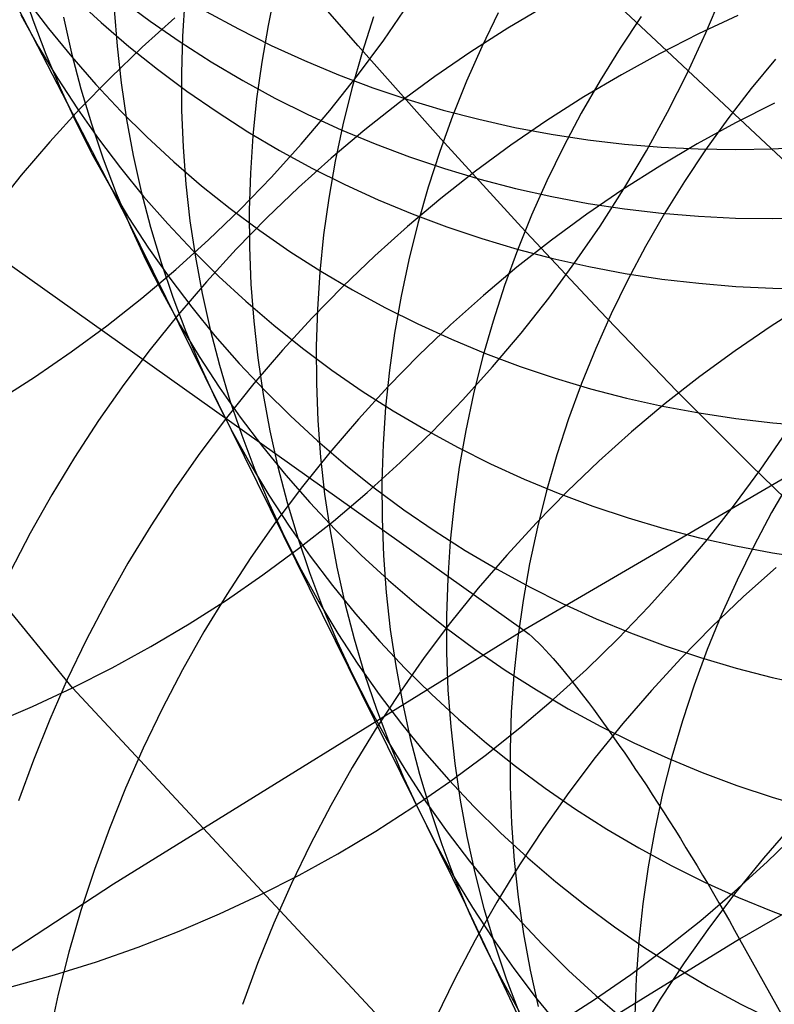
# Model space of a CAD drawing. Header units: millimetres. Extents: x 119 to 175.9, y -203.1 to -153.8.
# Tile 139 of 256: x 131.657 to 132.382, y -158.89 to -157.944. Entities that reach past the tile are written whole.
import ezdxf

# ---------------------------------------------------------------- set-up
doc = ezdxf.new("R2010")
doc.units = ezdxf.units.MM
doc.header["$MEASUREMENT"] = 0
doc.layers.add('Layer 01', color=5, linetype='Continuous', true_color=0x0000ff)
doc.layers.add('Livello 03', color=5, linetype='Continuous', true_color=0x0000ff)

msp = doc.modelspace()

# ---------------------------------------------------------------- linework, layer by layer
at = {"layer": 'Layer 01'}
for p, q in [((131.34568, -157.33469, 11.26691), (131.76021, -158.1352, 15.18981)), ((133.03951, -158.68652, 48.95931), (131.75632, -157.48448, 53.66773)), ((131.70817, -158.58609, 58.91494), (131.13811, -157.89038, 62.10723)), ((131.65855, -157.91108, 14.60222), (131.66987, -157.94445, 14.5938)), ((131.90326, -157.91467, 17.07077), (131.89591, -157.94974, 17.06333)), ((131.66385, -157.92483, 13.25586), (131.68505, -157.95284, 13.24785)), ((131.70976, -157.92314, 12.55758), (131.73557, -157.94698, 12.55009)), ((131.75442, -157.9247, 12.19824), (131.78263, -157.9457, 12.19115)), ((131.81598, -157.92453, 16.47876), (131.81366, -157.96008, 16.4708)), ((132.3166, -157.9568, 58.8943), (132.33306, -157.91785, 58.8889)), ((131.74807, -157.93448, 15.86791), (131.75079, -157.96983, 15.85962)), ((132.00715, -157.96383, 59.89307), (132.03126, -157.9288, 59.88984)), ((132.16231, -157.93117, 51.95215), (132.12619, -157.95259, 51.94747)), ((131.65837, -157.93949, 13.93235), (131.67539, -157.97025, 13.92404)), ((131.66987, -157.94445, 14.5938), (131.68236, -157.97738, 14.58534)), ((131.6995, -157.94197, 15.23928), (131.7072, -157.97644, 15.23082)), ((131.80644, -157.94258, 52.47483), (131.77499, -157.97082, 52.47314)), ((131.8365, -157.93629, 11.83362), (131.86743, -157.95316, 11.82711)), ((131.99727, -157.94143, 17.63636), (131.98621, -157.97571, 17.62936)), ((132.11708, -157.93774, 18.18903), (132.10127, -157.97036, 18.18284)), ((132.25437, -157.94127, 18.72091), (132.23408, -157.9716, 18.71568)), ((132.34734, -157.94041, 51.70595), (132.30946, -157.95805, 51.69987)), ((131.68505, -157.95284, 13.24785), (131.70724, -157.98009, 13.2399)), ((131.73557, -157.94698, 12.55009), (131.76223, -157.96991, 12.5427)), ((131.78263, -157.9457, 12.19115), (131.81159, -157.96571, 12.18417)), ((131.86743, -157.95316, 11.82711), (131.89896, -157.96895, 11.82075)), ((131.89591, -157.94974, 17.06333), (131.8898, -157.98501, 17.05569)), ((132.12619, -157.95259, 51.94747), (132.09074, -157.97521, 51.94329)), ((131.81366, -157.96008, 16.4708), (131.8126, -157.99566, 16.46269)), ((131.98185, -157.99806, 59.89592), (132.00715, -157.96383, 59.89307)), ((132.30946, -157.95805, 51.69987), (132.27212, -157.97697, 51.69426)), ((132.29882, -157.99522, 58.89932), (132.3166, -157.9568, 58.8943)), ((131.67539, -157.97025, 13.92404), (131.6935, -158.00038, 13.91574)), ((131.77499, -157.97082, 52.47314), (131.74446, -158.00008, 52.47194)), ((131.75079, -157.96983, 15.85962), (131.75477, -158.00504, 15.85121)), ((131.76223, -157.96991, 12.5427), (131.78969, -157.99189, 12.53541)), ((131.81159, -157.96571, 12.18417), (131.84124, -157.98469, 12.17731)), ((131.89896, -157.96895, 11.82075), (131.93104, -157.98364, 11.81454)), ((132.10127, -157.97036, 18.18284), (132.0866, -158.00346, 18.17638)), ((132.23408, -157.9716, 18.71568), (132.21487, -158.00257, 18.71015)), ((131.68236, -157.97738, 14.58534), (131.69602, -158.00983, 14.57684)), ((131.7072, -157.97644, 15.23082), (131.71612, -158.01059, 15.22228)), ((131.70724, -157.98009, 13.2399), (131.73039, -158.00653, 13.23199)), ((131.98621, -157.97571, 17.62936), (131.97636, -158.01031, 17.62213)), ((132.09074, -157.97521, 51.94329), (132.05602, -157.99901, 51.93959)), ((132.27212, -157.97697, 51.69426), (132.23537, -157.99714, 51.68912)), ((132.38357, -157.98229, 19.22859), (132.36016, -158.01053, 19.22415)), ((131.78969, -157.99189, 12.53541), (131.81793, -158.0129, 12.52822)), ((131.84124, -157.98469, 12.17731), (131.87157, -158.00264, 12.17058)), ((131.8898, -157.98501, 17.05569), (131.88494, -158.02043, 17.04786)), ((131.93104, -157.98364, 11.81454), (131.96364, -157.99721, 11.80849)), ((131.6935, -158.00038, 13.91574), (131.71268, -158.02986, 13.90746)), ((131.74446, -158.00008, 52.47194), (131.7149, -158.03033, 52.47126)), ((131.8126, -157.99566, 16.46269), (131.81279, -158.03122, 16.45444)), ((131.95542, -158.03145, 59.89837), (131.98185, -157.99806, 59.89592)), ((131.96364, -157.99721, 11.80849), (131.99672, -158.00965, 11.80261)), ((132.05602, -157.99901, 51.93959), (132.02207, -158.02396, 51.9364)), ((132.23537, -157.99714, 51.68912), (132.19926, -158.01854, 51.68447)), ((132.27973, -158.03305, 58.90396), (132.29882, -157.99522, 58.89932)), ((131.69602, -158.00983, 14.57684), (131.71083, -158.04177, 14.56832)), ((131.71612, -158.01059, 15.22228), (131.72624, -158.0444, 15.21369)), ((131.73039, -158.00653, 13.23199), (131.75447, -158.03215, 13.22416)), ((131.75477, -158.00504, 15.85121), (131.75999, -158.04006, 15.8427)), ((131.87157, -158.00264, 12.17058), (131.90254, -158.01952, 12.16399)), ((131.97636, -158.01031, 17.62213), (131.96774, -158.04518, 17.61469)), ((131.99672, -158.00965, 11.80261), (132.03024, -158.02093, 11.7969)), ((132.0866, -158.00346, 18.17638), (132.07311, -158.03701, 18.16966)), ((132.21487, -158.00257, 18.71015), (132.19674, -158.03414, 18.70433)), ((132.36016, -158.01053, 19.22415), (132.33774, -158.0395, 19.21937)), ((131.81793, -158.0129, 12.52822), (131.84692, -158.03292, 12.52115)), ((131.88494, -158.02043, 17.04786), (131.88133, -158.05596, 17.03985)), ((131.90254, -158.01952, 12.16399), (131.9341, -158.03532, 12.15755)), ((132.03024, -158.02093, 11.7969), (132.06416, -158.03105, 11.79138)), ((132.19926, -158.01854, 51.68447), (132.16383, -158.04115, 51.68031)), ((131.7149, -158.03033, 52.47126), (131.68634, -158.06153, 52.47107)), ((131.71268, -158.02986, 13.90746), (131.73289, -158.05864, 13.8992)), ((132.02207, -158.02396, 51.9364), (131.98892, -158.05002, 51.9337)), ((132.3824, -158.02442, 51.43725), (132.34507, -158.04332, 51.43168)), ((131.75447, -158.03215, 13.22416), (131.77946, -158.05692, 13.21639)), ((131.75999, -158.04006, 15.8427), (131.76646, -158.07485, 15.83409)), ((131.81279, -158.03122, 16.45444), (131.81424, -158.06672, 16.44604)), ((131.84692, -158.03292, 12.52115), (131.87661, -158.05191, 12.5142)), ((131.92786, -158.06394, 59.90041), (131.95542, -158.03145, 59.89837)), ((131.9341, -158.03532, 12.15755), (131.96621, -158.05001, 12.15127)), ((132.07311, -158.03701, 18.16966), (132.0608, -158.07096, 18.16269)), ((132.06416, -158.03105, 11.79138), (132.09844, -158.04, 11.78604)), ((132.09844, -158.04, 11.78604), (132.13303, -158.04776, 11.7809)), ((132.19674, -158.03414, 18.70433), (132.17973, -158.06627, 18.69822)), ((132.25936, -158.07025, 58.90822), (132.27973, -158.03305, 58.90396)), ((132.33774, -158.0395, 19.21937), (132.31634, -158.06919, 19.21428)), ((131.71083, -158.04177, 14.56832), (131.72676, -158.07317, 14.5598)), ((131.72624, -158.0444, 15.21369), (131.73756, -158.07781, 15.20504)), ((131.96774, -158.04518, 17.61469), (131.96035, -158.0803, 17.60703)), ((132.16383, -158.04115, 51.68031), (132.12913, -158.06493, 51.67664)), ((132.13303, -158.04776, 11.7809), (132.1679, -158.05432, 11.77595)), ((132.34507, -158.04332, 51.43168), (132.30834, -158.06347, 51.42658)), ((131.73289, -158.05864, 13.8992), (131.75413, -158.08668, 13.89099)), ((131.77946, -158.05692, 13.21639), (131.80533, -158.08079, 13.20871)), ((131.87661, -158.05191, 12.5142), (131.90697, -158.06987, 12.50739)), ((131.88133, -158.05596, 17.03985), (131.87898, -158.09156, 17.03167)), ((131.98892, -158.05002, 51.9337), (131.95662, -158.07717, 51.9315)), ((131.96621, -158.05001, 12.15127), (131.99885, -158.06359, 12.14514)), ((132.1679, -158.05432, 11.77595), (132.20301, -158.05968, 11.77121)), ((131.68634, -158.06153, 52.47107), (131.65881, -158.09365, 52.4714)), ((131.81424, -158.06672, 16.44604), (131.81695, -158.10212, 16.43752)), ((131.89922, -158.09551, 59.90206), (131.92786, -158.06394, 59.90041)), ((131.99885, -158.06359, 12.14514), (132.03197, -158.07603, 12.13919)), ((132.12913, -158.06493, 51.67664), (132.09519, -158.08986, 51.67346)), ((132.17973, -158.06627, 18.69822), (132.16385, -158.09892, 18.69182)), ((132.20301, -158.05968, 11.77121), (132.23831, -158.06383, 11.76669)), ((132.23831, -158.06383, 11.76669), (132.27375, -158.06677, 11.76238)), ((132.30834, -158.06347, 51.42658), (132.27224, -158.08485, 51.42198)), ((132.27375, -158.06677, 11.76238), (132.3093, -158.06848, 11.75829)), ((132.3093, -158.06848, 11.75829), (132.34492, -158.06898, 11.75444)), ((132.34492, -158.06898, 11.75444), (132.38055, -158.06825, 11.75081)), ((132.38055, -158.06825, 11.75081), (132.41617, -158.0663, 11.74742)), ((131.72676, -158.07317, 14.5598), (131.74381, -158.10397, 14.55127)), ((131.73756, -158.07781, 15.20504), (131.75007, -158.11078, 15.19635)), ((131.76646, -158.07485, 15.83409), (131.77415, -158.10936, 15.8254)), ((131.90697, -158.06987, 12.50739), (131.93797, -158.08676, 12.50072)), ((131.95662, -158.07717, 51.9315), (131.92521, -158.10538, 51.92981)), ((132.03197, -158.07603, 12.13919), (132.06553, -158.08732, 12.13341)), ((132.0608, -158.07096, 18.16269), (132.04969, -158.10527, 18.15548)), ((132.23773, -158.10678, 58.91208), (132.25936, -158.07025, 58.90822)), ((132.31634, -158.06919, 19.21428), (132.29598, -158.09955, 19.20887)), ((131.75413, -158.08668, 13.89099), (131.77636, -158.11396, 13.88282)), ((131.80533, -158.08079, 13.20871), (131.83204, -158.10374, 13.20113)), ((131.93797, -158.08676, 12.50072), (131.96957, -158.10257, 12.49419)), ((131.96035, -158.0803, 17.60703), (131.9542, -158.1156, 17.59916)), ((132.06553, -158.08732, 12.13341), (132.09949, -158.09745, 12.12782)), ((132.27224, -158.08485, 51.42198), (132.23682, -158.10743, 51.41786)), ((131.65881, -158.09365, 52.4714), (131.63235, -158.12664, 52.47222)), ((131.86954, -158.12612, 59.9033), (131.89922, -158.09551, 59.90206)), ((131.87898, -158.09156, 17.03167), (131.87788, -158.12718, 17.02333)), ((132.09519, -158.08986, 51.67346), (132.06205, -158.1159, 51.67079)), ((131.74381, -158.10397, 14.55127), (131.76195, -158.13414, 14.54275)), ((131.81695, -158.10212, 16.43752), (131.82092, -158.13737, 16.42888)), ((131.83204, -158.10374, 13.20113), (131.85956, -158.12575, 13.19365)), ((131.92521, -158.10538, 51.92981), (131.89472, -158.13461, 51.92863)), ((131.96957, -158.10257, 12.49419), (132.00172, -158.11727, 12.48783)), ((132.04969, -158.10527, 18.15548), (132.03979, -158.1399, 18.14803)), ((132.09949, -158.09745, 12.12782), (132.13381, -158.10639, 12.12242)), ((132.13381, -158.10639, 12.12242), (132.16845, -158.11415, 12.11721)), ((132.16385, -158.09892, 18.69182), (132.14913, -158.13205, 18.68516)), ((132.29598, -158.09955, 19.20887), (132.2767, -158.13054, 19.20314)), ((131.75007, -158.11078, 15.19635), (131.76374, -158.14328, 15.18763)), ((131.77415, -158.10936, 15.8254), (131.78307, -158.14356, 15.81664)), ((131.77636, -158.11396, 13.88282), (131.79955, -158.14045, 13.87471)), ((131.9542, -158.1156, 17.59916), (131.9493, -158.15106, 17.59111)), ((132.16845, -158.11415, 12.11721), (132.20337, -158.12072, 12.11221)), ((132.23682, -158.10743, 51.41786), (132.20212, -158.13119, 51.41423)), ((132.21487, -158.1426, 58.91554), (132.23773, -158.10678, 58.91208)), ((132.00172, -158.11727, 12.48783), (132.0344, -158.13085, 12.48163)), ((132.06205, -158.1159, 51.67079), (132.02976, -158.14303, 51.66863)), ((132.20337, -158.12072, 12.11221), (132.23851, -158.12607, 12.10741)), ((131.76195, -158.13414, 14.54275), (131.78115, -158.16366, 14.53425)), ((131.83884, -158.15573, 59.90413), (131.86954, -158.12612, 59.9033)), ((131.85956, -158.12575, 13.19365), (131.88786, -158.14679, 13.18627)), ((131.89472, -158.13461, 51.92863), (131.86518, -158.16482, 51.92795)), ((131.87788, -158.12718, 17.02333), (131.87805, -158.16278, 17.01485)), ((132.0344, -158.13085, 12.48163), (132.06756, -158.1433, 12.4756)), ((132.14913, -158.13205, 18.68516), (132.13558, -158.16563, 18.67822)), ((132.20212, -158.13119, 51.41423), (132.16818, -158.15609, 51.41111)), ((132.23851, -158.12607, 12.10741), (132.27386, -158.13022, 12.10284)), ((132.2767, -158.13054, 19.20314), (132.25851, -158.16213, 19.19712)), ((132.27386, -158.13022, 12.10284), (132.30935, -158.13315, 12.09848)), ((132.30935, -158.13315, 12.09848), (132.34494, -158.13486, 12.09435)), ((132.3806, -158.13535, 12.09045), (132.41628, -158.13461, 12.08678)), ((131.76021, -158.1352, 15.18981), (132.08566, -158.79411, 17.97795)), ((131.76374, -158.14328, 15.18763), (131.77856, -158.17526, 15.17888)), ((131.78307, -158.14356, 15.81664), (131.79319, -158.17741, 15.80781)), ((131.79955, -158.14045, 13.87471), (131.82368, -158.1661, 13.86667)), ((131.82092, -158.13737, 16.42888), (131.82613, -158.17243, 16.42014)), ((132.02976, -158.14303, 51.66863), (131.99835, -158.17122, 51.66697)), ((132.03979, -158.1399, 18.14803), (132.03112, -158.17481, 18.14036)), ((132.06756, -158.1433, 12.4756), (132.10116, -158.15459, 12.46975)), ((132.1908, -158.17765, 58.9186), (132.21487, -158.1426, 58.91554)), ((132.34494, -158.13486, 12.09435), (132.3806, -158.13535, 12.09045)), ((131.88786, -158.14679, 13.18627), (131.91691, -158.16683, 13.17902)), ((131.9493, -158.15106, 17.59111), (131.94566, -158.18663, 17.58287)), ((131.80716, -158.18429, 59.90456), (131.83884, -158.15573, 59.90413)), ((131.87805, -158.16278, 17.01485), (131.87948, -158.19832, 17.00622)), ((132.10116, -158.15459, 12.46975), (132.13516, -158.16472, 12.46409)), ((132.16818, -158.15609, 51.41111), (132.13505, -158.18211, 51.40848)), ((132.25851, -158.16213, 19.19712), (132.24144, -158.19428, 19.1908)), ((131.78115, -158.16366, 14.53425), (131.8014, -158.19247, 14.52578)), ((131.82368, -158.1661, 13.86667), (131.84872, -158.19089, 13.85871)), ((131.82613, -158.17243, 16.42014), (131.83258, -158.20726, 16.4113)), ((131.86518, -158.16482, 51.92795), (131.83665, -158.19599, 51.92779)), ((131.91691, -158.16683, 13.17902), (131.94666, -158.18584, 13.1719)), ((131.99835, -158.17122, 51.66697), (131.96787, -158.20042, 51.66582)), ((132.13558, -158.16563, 18.67822), (132.12321, -158.1996, 18.67104)), ((132.13516, -158.16472, 12.46409), (132.16952, -158.17367, 12.45862)), ((131.77856, -158.17526, 15.17888), (131.79452, -158.20669, 15.17013)), ((131.79319, -158.17741, 15.80781), (131.80452, -158.21086, 15.79893)), ((132.03112, -158.17481, 18.14036), (132.02368, -158.20995, 18.13248)), ((132.16556, -158.2119, 58.92125), (132.1908, -158.17765, 58.9186)), ((132.16952, -158.17367, 12.45862), (132.2042, -158.18143, 12.45336)), ((132.2042, -158.18143, 12.45336), (132.23916, -158.18799, 12.44829)), ((131.77455, -158.21179, 59.90458), (131.80716, -158.18429, 59.90456)), ((131.84872, -158.19089, 13.85871), (131.87464, -158.21479, 13.85083)), ((131.94566, -158.18663, 17.58287), (131.94327, -158.22226, 17.57446)), ((131.94666, -158.18584, 13.1719), (131.97709, -158.20382, 13.16491)), ((132.13505, -158.18211, 51.40848), (132.10276, -158.20921, 51.40637)), ((132.23916, -158.18799, 12.44829), (132.27435, -158.19335, 12.44345)), ((131.8014, -158.19247, 14.52578), (131.82267, -158.22055, 14.51735)), ((131.83665, -158.19599, 51.92779), (131.80914, -158.22806, 51.92814)), ((131.87948, -158.19832, 17.00622), (131.88218, -158.23376, 16.99746)), ((131.96787, -158.20042, 51.66582), (131.93834, -158.23061, 51.66518)), ((132.12321, -158.1996, 18.67104), (132.11205, -158.23394, 18.6636)), ((132.24144, -158.19428, 19.1908), (132.2255, -158.22695, 19.1842)), ((132.27435, -158.19335, 12.44345), (132.30974, -158.19749, 12.43882)), ((132.30974, -158.19749, 12.43882), (132.34527, -158.20041, 12.43441)), ((132.34527, -158.20041, 12.43441), (132.38092, -158.20212, 12.43023)), ((131.79452, -158.20669, 15.17013), (131.81158, -158.23753, 15.16138)), ((131.83258, -158.20726, 16.4113), (131.84027, -158.24181, 16.40237)), ((131.97709, -158.20382, 13.16491), (132.00816, -158.22073, 13.15807)), ((132.02368, -158.20995, 18.13248), (132.01749, -158.24529, 18.12438)), ((132.10276, -158.20921, 51.40637), (132.07136, -158.23737, 51.40476)), ((132.38092, -158.20212, 12.43023), (132.41662, -158.2026, 12.42629)), ((131.74104, -158.23818, 59.9042), (131.77455, -158.21179, 59.90458)), ((131.80452, -158.21086, 15.79893), (131.81703, -158.24387, 15.79001)), ((131.87464, -158.21479, 13.85083), (131.9014, -158.23777, 13.84305)), ((132.13918, -158.24531, 58.9235), (132.16556, -158.2119, 58.92125)), ((132.4147, -158.21602, 50.9083), (132.37929, -158.23855, 50.9043)), ((131.80914, -158.22806, 51.92814), (131.7827, -158.26101, 51.92899)), ((131.82267, -158.22055, 14.51735), (131.84494, -158.24787, 14.50898)), ((131.94327, -158.22226, 17.57446), (131.94215, -158.25792, 17.56589)), ((132.00816, -158.22073, 13.15807), (132.03983, -158.23655, 13.15139)), ((132.2255, -158.22695, 19.1842), (132.21071, -158.26011, 19.17731)), ((131.70668, -158.26344, 59.9034), (131.74104, -158.23818, 59.9042)), ((131.81158, -158.23753, 15.16138), (131.82975, -158.26775, 15.15264)), ((131.88218, -158.23376, 16.99746), (131.88612, -158.26904, 16.98859)), ((131.9014, -158.23777, 13.84305), (131.92898, -158.25981, 13.83538)), ((131.93834, -158.23061, 51.66518), (131.90981, -158.26175, 51.66505)), ((132.03983, -158.23655, 13.15139), (132.07206, -158.25126, 13.14487)), ((132.07136, -158.23737, 51.40476), (132.04088, -158.26655, 51.40366)), ((132.11205, -158.23394, 18.6636), (132.1021, -158.2686, 18.65593)), ((132.37929, -158.23855, 50.9043), (132.3446, -158.26225, 50.90079)), ((131.81703, -158.24387, 15.79001), (131.83072, -158.27641, 15.78106)), ((131.84027, -158.24181, 16.40237), (131.84918, -158.27605, 16.39337)), ((131.84494, -158.24787, 14.50898), (131.86817, -158.27438, 14.50066)), ((132.01749, -158.24529, 18.12438), (132.01256, -158.28078, 18.1161)), ((132.11168, -158.27783, 58.92533), (132.13918, -158.24531, 58.9235)), ((132.07206, -158.25126, 13.14487), (132.10481, -158.26486, 13.13851)), ((131.67149, -158.28752, 59.9022), (131.70668, -158.26344, 59.9034)), ((131.7827, -158.26101, 51.92899), (131.75735, -158.29478, 51.93036)), ((131.90981, -158.26175, 51.66505), (131.88231, -158.29379, 51.66543)), ((131.92898, -158.25981, 13.83538), (131.95734, -158.28087, 13.82782)), ((131.94215, -158.25792, 17.56589), (131.9423, -158.29356, 17.55716)), ((132.04088, -158.26655, 51.40366), (132.01136, -158.2967, 51.40308)), ((132.10481, -158.26486, 13.13851), (132.13805, -158.27731, 13.13234)), ((132.21071, -158.26011, 19.17731), (132.1971, -158.2937, 19.17015)), ((132.3446, -158.26225, 50.90079), (132.31067, -158.2871, 50.89778)), ((131.82975, -158.26775, 15.15264), (131.84898, -158.29729, 15.14392)), ((131.83072, -158.27641, 15.78106), (131.84555, -158.30843, 15.77209)), ((131.84918, -158.27605, 16.39337), (131.85931, -158.30994, 16.38431)), ((131.86817, -158.27438, 14.50066), (131.89235, -158.30006, 14.49241)), ((131.88612, -158.26904, 16.98859), (131.89132, -158.30414, 16.97961)), ((132.1021, -158.2686, 18.65593), (132.09339, -158.30353, 18.64802)), ((131.95734, -158.28087, 13.82782), (131.98645, -158.30093, 13.82039)), ((132.01256, -158.28078, 18.1161), (132.00888, -158.31638, 18.10762)), ((132.0831, -158.30943, 58.92675), (132.11168, -158.27783, 58.92533)), ((132.13805, -158.27731, 13.13234), (132.17173, -158.28861, 13.12635)), ((131.63554, -158.31042, 59.9006), (131.67149, -158.28752, 59.9022)), ((131.75735, -158.29478, 51.93036), (131.73312, -158.32936, 51.93223)), ((131.88231, -158.29379, 51.66543), (131.85587, -158.32671, 51.66633)), ((131.9423, -158.29356, 17.55716), (131.9437, -158.32913, 17.5483)), ((132.17173, -158.28861, 13.12635), (132.20581, -158.29874, 13.12055)), ((132.1971, -158.2937, 19.17015), (132.18468, -158.3277, 19.16273)), ((132.31067, -158.2871, 50.89778), (132.27754, -158.31306, 50.89528)), ((131.84898, -158.29729, 15.14392), (131.86926, -158.32614, 15.13523)), ((131.89132, -158.30414, 16.97961), (131.89777, -158.33901, 16.97053)), ((131.89235, -158.30006, 14.49241), (131.91744, -158.32489, 14.48424)), ((132.01136, -158.2967, 51.40308), (131.98283, -158.32781, 51.403)), ((131.98645, -158.30093, 13.82039), (132.01627, -158.31997, 13.81309)), ((132.09339, -158.30353, 18.64802), (132.0859, -158.3387, 18.6399)), ((132.20581, -158.29874, 13.12055), (132.24026, -158.30769, 13.11496)), ((131.84555, -158.30843, 15.77209), (131.86153, -158.3399, 15.76311)), ((131.85931, -158.30994, 16.38431), (131.87064, -158.34343, 16.3752)), ((132.05348, -158.34007, 58.92776), (132.0831, -158.30943, 58.92675)), ((132.24026, -158.30769, 13.11496), (132.27502, -158.31545, 13.10956)), ((132.27754, -158.31306, 50.89528), (132.24526, -158.3401, 50.89328)), ((132.00888, -158.31638, 18.10762), (132.00646, -158.35204, 18.09897)), ((132.01627, -158.31997, 13.81309), (132.04677, -158.33796, 13.80593)), ((132.27502, -158.31545, 13.10956), (132.31006, -158.32201, 13.10438)), ((132.31006, -158.32201, 13.10438), (132.34534, -158.32736, 13.09942)), ((131.73312, -158.32936, 51.93223), (131.71005, -158.36468, 51.9346)), ((131.85587, -158.32671, 51.66633), (131.83052, -158.36046, 51.66773)), ((131.86926, -158.32614, 15.13523), (131.89057, -158.35426, 15.12658)), ((131.91744, -158.32489, 14.48424), (131.9434, -158.34881, 14.47617)), ((131.9437, -158.32913, 17.5483), (131.94637, -158.3646, 17.5393)), ((131.98283, -158.32781, 51.403), (131.95532, -158.35982, 51.40344)), ((132.18468, -158.3277, 19.16273), (132.17347, -158.36206, 19.15506)), ((132.34534, -158.32736, 13.09942), (132.38082, -158.3315, 13.09469)), ((132.38082, -158.3315, 13.09469), (132.41644, -158.33442, 13.09018)), ((131.86153, -158.3399, 15.76311), (131.87862, -158.37077, 15.75413)), ((131.89777, -158.33901, 16.97053), (131.90545, -158.3736, 16.96136)), ((132.02285, -158.36971, 58.92834), (132.05348, -158.34007, 58.92776)), ((132.04677, -158.33796, 13.80593), (132.0779, -158.35488, 13.79892)), ((132.0859, -158.3387, 18.6399), (132.07967, -158.37407, 18.63156)), ((132.24526, -158.3401, 50.89328), (132.21386, -158.36819, 50.8918)), ((132.36928, -158.3761, 58.02078), (132.39329, -158.34103, 58.0179)), ((131.87064, -158.34343, 16.3752), (131.88316, -158.37648, 16.36604)), ((131.9434, -158.34881, 14.47617), (131.97022, -158.37182, 14.46819)), ((132.00646, -158.35204, 18.09897), (132.00531, -158.38773, 18.09015)), ((131.83052, -158.36046, 51.66773), (131.8063, -158.395, 51.66965)), ((131.89057, -158.35426, 15.12658), (131.91287, -158.3816, 15.11799)), ((131.95532, -158.35982, 51.40344), (131.92888, -158.39271, 51.40439)), ((132.0779, -158.35488, 13.79892), (132.10964, -158.37072, 13.79207)), ((131.71005, -158.36468, 51.9346), (131.68817, -158.40071, 51.93748)), ((131.87862, -158.37077, 15.75413), (131.8968, -158.40102, 15.74516)), ((131.94637, -158.3646, 17.5393), (131.9503, -158.39992, 17.53018)), ((131.99124, -158.39832, 58.92851), (132.02285, -158.36971, 58.92834)), ((132.10964, -158.37072, 13.79207), (132.14194, -158.38544, 13.78539)), ((132.17347, -158.36206, 19.15506), (132.16347, -158.39673, 19.14714)), ((132.21386, -158.36819, 50.8918), (132.18338, -158.3973, 50.89083)), ((131.88316, -158.37648, 16.36604), (131.89686, -158.40905, 16.35685)), ((131.90545, -158.3736, 16.96136), (131.91436, -158.40788, 16.95212)), ((131.97022, -158.37182, 14.46819), (131.99786, -158.39388, 14.46033)), ((132.07967, -158.37407, 18.63156), (132.07469, -158.40958, 18.62303)), ((132.3441, -158.41037, 58.02325), (132.36928, -158.3761, 58.02078)), ((131.91287, -158.3816, 15.11799), (131.93615, -158.40815, 15.10946)), ((132.00531, -158.38773, 18.09015), (132.00542, -158.4234, 18.08118)), ((132.14194, -158.38544, 13.78539), (132.17477, -158.39905, 13.77888)), ((132.39809, -158.38602, 20.14371), (132.37977, -158.41764, 20.13726)), ((131.8063, -158.395, 51.66965), (131.78323, -158.4303, 51.67207)), ((131.92888, -158.39271, 51.40439), (131.90353, -158.42643, 51.40585)), ((131.9587, -158.42586, 58.92827), (131.99124, -158.39832, 58.92851)), ((131.99786, -158.39388, 14.46033), (132.02627, -158.41496, 14.45258)), ((132.18338, -158.3973, 50.89083), (132.15385, -158.4274, 50.89037)), ((132.16347, -158.39673, 19.14714), (132.1547, -158.43169, 19.13899)), ((132.17477, -158.39905, 13.77888), (132.20808, -158.41151, 13.77256)), ((131.68817, -158.40071, 51.93748), (131.66749, -158.4374, 51.94086)), ((131.8968, -158.40102, 15.74516), (131.91606, -158.4306, 15.73621)), ((131.91436, -158.40788, 16.95212), (131.92448, -158.44179, 16.94282)), ((131.93615, -158.40815, 15.10946), (131.96036, -158.43386, 15.10101)), ((131.9503, -158.39992, 17.53018), (131.95549, -158.43505, 17.52095)), ((131.89686, -158.40905, 16.35685), (131.91171, -158.4411, 16.34764)), ((132.02627, -158.41496, 14.45258), (132.05544, -158.43504, 14.44496)), ((132.07469, -158.40958, 18.62303), (132.07098, -158.4452, 18.6143)), ((132.20808, -158.41151, 13.77256), (132.24184, -158.42281, 13.76643)), ((132.31777, -158.44379, 58.02529), (132.3441, -158.41037, 58.02325)), ((132.37977, -158.41764, 20.13726), (132.36257, -158.44982, 20.13049)), ((131.90353, -158.42643, 51.40585), (131.87931, -158.46093, 51.40782)), ((131.92527, -158.45229, 58.9276), (131.9587, -158.42586, 58.92827)), ((132.00542, -158.4234, 18.08118), (132.00681, -158.459, 18.07207)), ((132.15385, -158.4274, 50.89037), (132.12532, -158.45843, 50.89043)), ((132.24184, -158.42281, 13.76643), (132.27601, -158.43295, 13.76049)), ((131.78323, -158.4303, 51.67207), (131.76134, -158.46629, 51.67499)), ((131.91606, -158.4306, 15.73621), (131.93637, -158.45948, 15.7273)), ((131.95549, -158.43505, 17.52095), (131.96192, -158.46995, 17.51163)), ((131.96036, -158.43386, 15.10101), (131.9855, -158.45871, 15.09263)), ((132.05544, -158.43504, 14.44496), (132.08533, -158.4541, 14.43748)), ((132.1547, -158.43169, 19.13899), (132.14717, -158.46688, 19.13061)), ((132.27601, -158.43295, 13.76049), (132.31053, -158.4419, 13.75477)), ((131.66749, -158.4374, 51.94086), (131.64805, -158.47472, 51.94473)), ((131.91171, -158.4411, 16.34764), (131.92769, -158.4726, 16.33843)), ((131.92448, -158.44179, 16.94282), (131.93582, -158.47531, 16.93346)), ((132.07098, -158.4452, 18.6143), (132.06852, -158.48089, 18.6054)), ((132.29034, -158.47634, 58.02691), (132.31777, -158.44379, 58.02529)), ((132.31053, -158.4419, 13.75477), (132.34538, -158.44966, 13.74925)), ((131.89098, -158.4776, 58.92652), (131.92527, -158.45229, 58.9276)), ((132.08533, -158.4541, 14.43748), (132.11589, -158.4721, 14.43015)), ((132.34538, -158.44966, 13.74925), (132.38051, -158.45621, 13.74395)), ((132.36257, -158.44982, 20.13049), (132.3465, -158.48252, 20.12343)), ((132.38051, -158.45621, 13.74395), (132.41587, -158.46156, 13.73888)), ((131.87931, -158.46093, 51.40782), (131.85624, -158.49619, 51.4103)), ((131.93637, -158.45948, 15.7273), (131.95771, -158.48763, 15.71844)), ((131.9855, -158.45871, 15.09263), (132.01151, -158.48266, 15.08436)), ((132.00681, -158.459, 18.07207), (132.00945, -158.4945, 18.06282)), ((132.12532, -158.45843, 50.89043), (132.09781, -158.49038, 50.891)), ((131.76134, -158.46629, 51.67499), (131.74066, -158.50296, 51.67841)), ((131.92769, -158.4726, 16.33843), (131.9448, -158.50351, 16.32922)), ((131.96192, -158.46995, 17.51163), (131.96959, -158.50457, 17.50221)), ((132.11589, -158.4721, 14.43015), (132.14709, -158.48904, 14.42297)), ((132.14717, -158.46688, 19.13061), (132.14089, -158.50226, 19.12202)), ((132.38424, -158.47037, 50.39032), (132.35283, -158.49839, 50.38898)), ((131.85587, -158.50173, 58.92503), (131.89098, -158.4776, 58.92652)), ((131.93582, -158.47531, 16.93346), (131.94834, -158.5084, 16.92406)), ((132.01151, -158.48266, 15.08436), (132.03838, -158.50569, 15.07618)), ((132.06852, -158.48089, 18.6054), (132.06734, -158.5166, 18.59632)), ((132.26183, -158.50796, 58.0281), (132.29034, -158.47634, 58.02691)), ((132.3465, -158.48252, 20.12343), (132.33159, -158.51569, 20.11607)), ((131.95771, -158.48763, 15.71844), (131.98005, -158.515, 15.70963)), ((132.09781, -158.49038, 50.891), (132.07136, -158.52319, 50.89208)), ((132.14709, -158.48904, 14.42297), (132.1789, -158.50489, 14.41595)), ((131.74066, -158.50296, 51.67841), (131.72122, -158.54024, 51.68233)), ((131.81999, -158.52468, 58.92312), (131.85587, -158.50173, 58.92503)), ((131.85624, -158.49619, 51.4103), (131.83435, -158.53216, 51.41328)), ((131.9448, -158.50351, 16.32922), (131.96301, -158.53379, 16.32002)), ((132.00945, -158.4945, 18.06282), (132.01336, -158.52985, 18.05345)), ((132.14089, -158.50226, 19.12202), (132.13587, -158.53779, 19.11323)), ((132.35283, -158.49839, 50.38898), (132.32234, -158.52743, 50.38816)), ((131.94834, -158.5084, 16.92406), (131.96204, -158.541, 16.91463)), ((131.96959, -158.50457, 17.50221), (131.9785, -158.53888, 17.49272)), ((132.03838, -158.50569, 15.07618), (132.06607, -158.52777, 15.06812)), ((132.1789, -158.50489, 14.41595), (132.21127, -158.51963, 14.40911)), ((132.23228, -158.53863, 58.02886), (132.26183, -158.50796, 58.0281)), ((131.98005, -158.515, 15.70963), (132.00337, -158.54157, 15.70088)), ((132.06734, -158.5166, 18.59632), (132.06742, -158.55229, 18.58709)), ((132.21127, -158.51963, 14.40911), (132.24417, -158.53324, 14.40245)), ((132.33159, -158.51569, 20.11607), (132.31786, -158.54931, 20.10843)), ((131.78339, -158.5464, 58.9208), (131.81999, -158.52468, 58.92312)), ((132.01336, -158.52985, 18.05345), (132.01853, -158.56501, 18.04397)), ((132.07136, -158.52319, 50.89208), (132.04601, -158.55684, 50.89367)), ((132.06607, -158.52777, 15.06812), (132.09454, -158.54887, 15.06018)), ((132.32234, -158.52743, 50.38816), (132.29281, -158.55745, 50.38785)), ((131.72122, -158.54024, 51.68233), (131.70303, -158.5781, 51.68674)), ((131.83435, -158.53216, 51.41328), (131.81366, -158.56878, 51.41676)), ((131.96204, -158.541, 16.91463), (131.9769, -158.57308, 16.90519)), ((131.96301, -158.53379, 16.32002), (131.9823, -158.5634, 16.31084)), ((131.9785, -158.53888, 17.49272), (131.98862, -158.57283, 17.48317)), ((132.13587, -158.53779, 19.11323), (132.13212, -158.57343, 19.10424)), ((132.20172, -158.56831, 58.0292), (132.23228, -158.53863, 58.02886)), ((132.24417, -158.53324, 14.40245), (132.27756, -158.5457, 14.39598)), ((131.7461, -158.56688, 58.91807), (131.78339, -158.5464, 58.9208)), ((132.00337, -158.54157, 15.70088), (132.02763, -158.56731, 15.69221)), ((132.09454, -158.54887, 15.06018), (132.12377, -158.56897, 15.05238)), ((132.27756, -158.5457, 14.39598), (132.3114, -158.55701, 14.3897)), ((132.31786, -158.54931, 20.10843), (132.30533, -158.58333, 20.10051)), ((132.04601, -158.55684, 50.89367), (132.02177, -158.59127, 50.89578)), ((132.06742, -158.55229, 18.58709), (132.06878, -158.58792, 18.57771)), ((132.29281, -158.55745, 50.38785), (132.26427, -158.58841, 50.38806)), ((132.3114, -158.55701, 14.3897), (132.34564, -158.56715, 14.38363)), ((131.70817, -158.58609, 58.91494), (131.7461, -158.56688, 58.91807)), ((131.81366, -158.56878, 51.41676), (131.79421, -158.60603, 51.42074)), ((131.9823, -158.5634, 16.31084), (132.00264, -158.59231, 16.30171)), ((132.01853, -158.56501, 18.04397), (132.02495, -158.59993, 18.03438)), ((132.02763, -158.56731, 15.69221), (132.0528, -158.59218, 15.68363)), ((132.12377, -158.56897, 15.05238), (132.15371, -158.58804, 15.04471)), ((132.17019, -158.59695, 58.02911), (132.20172, -158.56831, 58.0292)), ((132.34564, -158.56715, 14.38363), (132.38024, -158.5761, 14.37777)), ((131.70303, -158.5781, 51.68674), (131.68611, -158.61648, 51.69163)), ((131.9769, -158.57308, 16.90519), (131.99291, -158.60461, 16.89573)), ((131.98862, -158.57283, 17.48317), (131.99995, -158.60637, 17.47357)), ((132.13212, -158.57343, 19.10424), (132.12963, -158.60913, 19.09506)), ((132.38024, -158.5761, 14.37777), (132.41517, -158.58385, 14.37213)), ((131.66965, -158.604, 58.9114), (131.70817, -158.58609, 58.91494)), ((132.14658, -159.05642, 56.79654), (131.70817, -158.58609, 58.91494)), ((132.06878, -158.58792, 18.57771), (132.0714, -158.62344, 18.5682)), ((132.15371, -158.58804, 15.04471), (132.18434, -158.60606, 15.0372)), ((132.26427, -158.58841, 50.38806), (132.23675, -158.62028, 50.38879)), ((132.30533, -158.58333, 20.10051), (132.294, -158.61771, 20.09233)), ((132.02177, -158.59127, 50.89578), (131.99869, -158.62646, 50.89839)), ((132.00264, -158.59231, 16.30171), (132.02401, -158.62048, 16.29261)), ((132.0528, -158.59218, 15.68363), (132.07886, -158.61615, 15.67515)), ((132.13773, -158.62452, 58.02859), (132.17019, -158.59695, 58.02911)), ((131.63058, -158.6206, 58.90747), (131.66965, -158.604, 58.9114)), ((131.79421, -158.60603, 51.42074), (131.77601, -158.64385, 51.42521)), ((131.99291, -158.60461, 16.89573), (132.01003, -158.63555, 16.88628)), ((131.99995, -158.60637, 17.47357), (132.01248, -158.63948, 17.46392)), ((132.02495, -158.59993, 18.03438), (132.03261, -158.63458, 18.02472)), ((132.18434, -158.60606, 15.0372), (132.21561, -158.62301, 15.02985)), ((131.68611, -158.61648, 51.69163), (131.6705, -158.65535, 51.69701)), ((132.07886, -158.61615, 15.67515), (132.10578, -158.6392, 15.66677)), ((132.12963, -158.60913, 19.09506), (132.12841, -158.64486, 19.08572)), ((131.99869, -158.62646, 50.89839), (131.97678, -158.66234, 50.9015)), ((132.02401, -158.62048, 16.29261), (132.04638, -158.64788, 16.28358)), ((132.0714, -158.62344, 18.5682), (132.07529, -158.6588, 18.55856)), ((132.10437, -158.651, 58.02764), (132.13773, -158.62452, 58.02859)), ((132.23675, -158.62028, 50.38879), (132.21029, -158.65302, 50.39002)), ((132.21561, -158.62301, 15.02985), (132.24749, -158.63887, 15.02267)), ((132.294, -158.61771, 20.09233), (132.28389, -158.6524, 20.08389)), ((132.01003, -158.63555, 16.88628), (132.02826, -158.66585, 16.87684)), ((132.03261, -158.63458, 18.02472), (132.04151, -158.66891, 18.01497)), ((131.77601, -158.64385, 51.42521), (131.75909, -158.6822, 51.43016)), ((132.01248, -158.63948, 17.46392), (132.02619, -158.67211, 17.45424)), ((132.10578, -158.6392, 15.66677), (132.13352, -158.6613, 15.65851)), ((132.12841, -158.64486, 19.08572), (132.12846, -158.68056, 19.07621)), ((132.24749, -158.63887, 15.02267), (132.27993, -158.65361, 15.01567)), ((132.04638, -158.64788, 16.28358), (132.06973, -158.67447, 16.27462)), ((132.07017, -158.67635, 58.02627), (132.10437, -158.651, 58.02764)), ((132.21029, -158.65302, 50.39002), (132.18492, -158.68658, 50.39177)), ((132.28389, -158.6524, 20.08389), (132.27502, -158.68737, 20.0752)), ((132.27993, -158.65361, 15.01567), (132.3129, -158.66723, 15.00885)), ((131.6705, -158.65535, 51.69701), (131.6562, -158.69466, 51.70285)), ((131.97678, -158.66234, 50.9015), (131.95608, -158.69889, 50.90512)), ((132.07529, -158.6588, 18.55856), (132.08044, -158.69398, 18.54881)), ((132.13352, -158.6613, 15.65851), (132.16205, -158.68242, 15.65038)), ((132.02619, -158.67211, 17.45424), (132.04106, -158.70422, 17.44455)), ((132.02826, -158.66585, 16.87684), (132.04757, -158.69549, 16.86744)), ((132.04151, -158.66891, 18.01497), (132.05163, -158.70288, 18.00516)), ((132.3129, -158.66723, 15.00885), (132.34636, -158.6797, 15.00223)), ((131.75909, -158.6822, 51.43016), (131.74347, -158.72103, 51.4356)), ((132.03515, -158.70054, 58.02447), (132.07017, -158.67635, 58.02627)), ((132.06973, -158.67447, 16.27462), (132.09403, -158.70023, 16.26573)), ((132.12846, -158.68056, 19.07621), (132.12978, -158.7162, 19.06655)), ((132.16205, -158.68242, 15.65038), (132.19134, -158.70253, 15.64239)), ((132.34636, -158.6797, 15.00223), (132.38027, -158.69101, 14.99581)), ((132.18492, -158.68658, 50.39177), (132.16067, -158.72094, 50.39403)), ((132.27502, -158.68737, 20.0752), (132.26739, -158.72257, 20.06628)), ((132.38027, -158.69101, 14.99581), (132.41459, -158.70115, 14.9896)), ((131.95608, -158.69889, 50.90512), (131.93661, -158.73606, 50.90923)), ((131.99937, -158.72354, 58.02224), (132.03515, -158.70054, 58.02447)), ((132.04757, -158.69549, 16.86744), (132.06793, -158.72442, 16.85807)), ((132.08044, -158.69398, 18.54881), (132.08684, -158.72892, 18.53896)), ((132.09403, -158.70023, 16.26573), (132.11925, -158.72512, 16.25694)), ((132.04106, -158.70422, 17.44455), (132.05707, -158.73578, 17.43485)), ((132.05163, -158.70288, 18.00516), (132.06296, -158.73645, 17.9953)), ((132.19134, -158.70253, 15.64239), (132.22134, -158.72162, 15.63454)), ((131.74347, -158.72103, 51.4356), (131.72916, -158.7603, 51.4415)), ((132.12978, -158.7162, 19.06655), (132.13238, -158.75173, 19.05676)), ((132.16067, -158.72094, 50.39403), (132.13757, -158.75604, 50.3968)), ((132.3995, -158.71791, 49.89554), (132.37197, -158.7497, 49.89644)), ((131.96285, -158.74532, 58.0196), (131.99937, -158.72354, 58.02224)), ((132.06793, -158.72442, 16.85807), (132.08933, -158.75261, 16.84875)), ((132.08684, -158.72892, 18.53896), (132.09449, -158.76359, 18.52902)), ((132.11925, -158.72512, 16.25694), (132.14535, -158.74911, 16.24825)), ((132.22134, -158.72162, 15.63454), (132.25203, -158.73965, 15.62685)), ((132.26739, -158.72257, 20.06628), (132.26101, -158.75797, 20.05713)), ((132.37561, -158.75298, 57.20005), (132.40609, -158.72328, 57.19997)), ((131.93661, -158.73606, 50.90923), (131.9184, -158.7738, 50.91384)), ((132.05707, -158.73578, 17.43485), (132.07421, -158.76673, 17.42515)), ((132.06296, -158.73645, 17.9953), (132.07549, -158.76958, 17.9854)), ((132.25203, -158.73965, 15.62685), (132.28336, -158.75661, 15.61932)), ((131.92566, -158.76585, 58.01654), (131.96285, -158.74532, 58.0196)), ((132.14535, -158.74911, 16.24825), (132.17232, -158.77218, 16.23966)), ((132.08933, -158.75261, 16.84875), (132.11174, -158.78003, 16.83949)), ((132.13757, -158.75604, 50.3968), (132.11565, -158.79184, 50.40007)), ((132.13238, -158.75173, 19.05676), (132.13624, -158.78711, 19.04684)), ((132.26101, -158.75797, 20.05713), (132.2559, -158.79351, 20.04777)), ((132.28336, -158.75661, 15.61932), (132.3153, -158.77247, 15.61197)), ((132.34417, -158.78166, 57.1997), (132.37561, -158.75298, 57.20005)), ((132.37197, -158.7497, 49.89644), (132.34549, -158.78235, 49.89785)), ((131.72916, -158.7603, 51.4415), (131.71619, -158.79995, 51.44788)), ((131.88783, -158.78512, 58.01307), (131.92566, -158.76585, 58.01654)), ((132.07421, -158.76673, 17.42515), (132.09246, -158.79706, 17.41548)), ((132.09449, -158.76359, 18.52902), (132.10337, -158.79793, 18.51901)), ((131.9184, -158.7738, 50.91384), (131.90146, -158.81207, 50.91892)), ((132.07549, -158.76958, 17.9854), (132.0892, -158.80223, 17.97546)), ((132.17232, -158.77218, 16.23966), (132.20011, -158.79429, 16.2312)), ((132.3153, -158.77247, 15.61197), (132.34781, -158.78723, 15.60481)), ((131.84941, -158.8031, 58.00919), (131.88783, -158.78512, 58.01307)), ((132.11174, -158.78003, 16.83949), (132.13512, -158.80665, 16.8303)), ((132.13624, -158.78711, 19.04684), (132.14137, -158.8223, 19.03681)), ((132.31179, -158.80928, 57.1989), (132.34417, -158.78166, 57.1997)), ((132.34549, -158.78235, 49.89785), (132.3201, -158.81583, 49.89978)), ((132.34781, -158.78723, 15.60481), (132.38086, -158.80085, 15.59783)), ((132.08566, -158.79411, 17.97795), (132.3276, -159.30726, 19.89266)), ((132.11565, -158.79184, 50.40007), (132.09493, -158.82831, 50.40384)), ((132.20011, -158.79429, 16.2312), (132.22869, -158.81543, 16.22288)), ((132.2559, -158.79351, 20.04777), (132.25205, -158.82916, 20.03821)), ((131.71619, -158.79995, 51.44788), (131.70456, -158.83995, 51.45471)), ((131.81044, -158.81976, 58.0049), (131.84941, -158.8031, 58.00919)), ((132.0892, -158.80223, 17.97546), (132.10407, -158.83436, 17.96552)), ((132.09246, -158.79706, 17.41548), (132.11179, -158.82671, 17.40583)), ((132.10337, -158.79793, 18.51901), (132.11348, -158.83192, 18.50893)), ((132.38086, -158.80085, 15.59783), (132.41439, -158.81332, 15.59106)), ((131.90146, -158.81207, 50.91892), (131.88581, -158.85083, 50.92449)), ((132.13512, -158.80665, 16.8303), (132.15946, -158.83242, 16.82119)), ((132.22869, -158.81543, 16.22288), (132.25803, -158.83555, 16.21469)), ((132.27853, -158.8358, 57.19767), (132.31179, -158.80928, 57.1989)), ((131.77097, -158.83509, 58.00022), (131.81044, -158.81976, 58.0049)), ((132.14137, -158.8223, 19.03681), (132.14775, -158.85725, 19.02667)), ((132.3201, -158.81583, 49.89978), (132.29583, -158.85009, 49.90221)), ((132.09493, -158.82831, 50.40384), (132.07544, -158.86539, 50.40811)), ((132.10407, -158.83436, 17.96552), (132.1201, -158.86593, 17.95556)), ((132.11179, -158.82671, 17.40583), (132.13218, -158.85567, 17.39622)), ((132.11348, -158.83192, 18.50893), (132.12481, -158.86551, 18.49879)), ((132.15946, -158.83242, 16.82119), (132.18471, -158.85733, 16.81218)), ((132.25205, -158.82916, 20.03821), (132.24948, -158.86487, 20.02845)), ((131.70456, -158.83995, 51.45471), (131.6943, -158.88024, 51.46199)), ((131.73106, -158.84906, 57.99514), (131.77097, -158.83509, 58.00022)), ((132.24441, -158.86119, 57.196), (132.27853, -158.8358, 57.19767)), ((132.25803, -158.83555, 16.21469), (132.28809, -158.85465, 16.20665)), ((131.69074, -158.86167, 57.98967), (131.73106, -158.84906, 57.99514)), ((131.88581, -158.85083, 50.92449), (131.87148, -158.89001, 50.93053)), ((132.29583, -158.85009, 49.90221), (132.27271, -158.88511, 49.90516)), ((131.65006, -158.87289, 57.98383), (131.69074, -158.86167, 57.98967)), ((132.13218, -158.85567, 17.39622), (132.1536, -158.88388, 17.38666)), ((132.14775, -158.85725, 19.02667), (132.15538, -158.89193, 19.01645)), ((132.18471, -158.85733, 16.81218), (132.21086, -158.88134, 16.80327)), ((132.20949, -158.88542, 57.1939), (132.24441, -158.86119, 57.196)), ((132.28809, -158.85465, 16.20665), (132.31884, -158.87269, 16.19878)), ((132.07544, -158.86539, 50.40811), (132.0572, -158.90305, 50.41286)), ((132.1201, -158.86593, 17.95556), (132.13725, -158.89691, 17.94562)), ((132.12481, -158.86551, 18.49879), (132.13734, -158.89865, 18.48862)), ((132.24948, -158.86487, 20.02845), (132.24818, -158.9006, 20.01852)), ((131.6943, -158.88024, 51.46199), (131.68542, -158.92077, 51.46972)), ((132.21086, -158.88134, 16.80327), (132.23787, -158.90442, 16.79448)), ((132.31884, -158.87269, 16.19878), (132.35023, -158.88966, 16.19108)), ((132.1536, -158.88388, 17.38666), (132.17603, -158.91131, 17.37717)), ((132.1738, -158.90847, 57.19136), (132.20949, -158.88542, 57.1939)), ((132.27271, -158.88511, 49.90516), (132.25076, -158.92082, 49.90861)), ((132.35023, -158.88966, 16.19108), (132.38224, -158.90553, 16.18356))]:
    msp.add_line(p, q, dxfattribs=at)
at = {"layer": 'Livello 03'}
for p, q in [((130.25277, -157.18789, 64.88177), (132.14173, -158.53057, 57.10702)), ((131.98247, -157.96951, 64.00634), (131.90125, -157.87613, 64.24099)), ((132.06187, -158.05873, 63.76885), (131.98247, -157.96951, 64.00634)), ((132.13937, -158.14372, 63.52865), (132.06187, -158.05873, 63.76885)), ((132.21492, -158.22439, 63.28587), (132.13937, -158.14372, 63.52865)), ((132.28847, -158.30068, 63.04066), (132.21492, -158.22439, 63.28587)), ((132.54243, -158.29684, 57.16433), (132.14173, -158.53057, 57.10702)), ((132.35996, -158.37253, 62.79314), (132.28847, -158.30068, 63.04066)), ((132.42935, -158.43988, 62.54348), (132.35996, -158.37253, 62.79314)), ((132.14173, -158.53057, 57.10702), (131.74735, -158.77463, 57.04899)), ((132.14173, -158.53057, 57.10702), (132.1442, -158.53242, 57.09722)), ((132.1442, -158.53242, 57.09722), (132.14685, -158.53457, 57.08753)), ((132.14685, -158.53457, 57.08753), (132.14965, -158.53702, 57.07795)), ((132.14965, -158.53702, 57.07795), (132.15262, -158.53976, 57.0685)), ((132.15262, -158.53976, 57.0685), (132.15574, -158.5428, 57.05919)), ((132.15574, -158.5428, 57.05919), (132.15901, -158.54612, 57.05003)), ((132.15901, -158.54612, 57.05003), (132.16243, -158.54972, 57.04104)), ((132.16243, -158.54972, 57.04104), (132.16599, -158.5536, 57.03222)), ((132.16599, -158.5536, 57.03222), (132.16969, -158.55776, 57.02358)), ((132.16969, -158.55776, 57.02358), (132.17353, -158.56219, 57.01513)), ((132.17353, -158.56219, 57.01513), (132.1775, -158.56687, 57.0069)), ((132.1775, -158.56687, 57.0069), (132.18159, -158.57182, 56.99887)), ((132.18159, -158.57182, 56.99887), (132.18581, -158.57702, 56.99107)), ((132.18581, -158.57702, 56.99107), (132.19014, -158.58246, 56.98351)), ((132.19014, -158.58246, 56.98351), (132.19458, -158.58815, 56.97619)), ((132.19458, -158.58815, 56.97619), (132.19912, -158.59406, 56.96912)), ((132.19912, -158.59406, 56.96912), (132.20376, -158.6002, 56.96231)), ((132.20376, -158.6002, 56.96231), (132.2085, -158.60656, 56.95577)), ((132.2085, -158.60656, 56.95577), (132.21332, -158.61313, 56.94951)), ((132.74258, -158.59964, 56.95665), (132.34902, -158.82733, 56.90114)), ((132.21332, -158.61313, 56.94951), (132.21823, -158.61989, 56.94354)), ((132.21823, -158.61989, 56.94354), (132.22321, -158.62686, 56.93785)), ((132.22321, -158.62686, 56.93785), (132.22826, -158.634, 56.93246)), ((132.22826, -158.634, 56.93246), (132.23338, -158.64133, 56.92738)), ((132.23338, -158.64133, 56.92738), (132.23855, -158.64882, 56.92262)), ((132.23855, -158.64882, 56.92262), (132.24377, -158.65646, 56.91816)), ((132.24377, -158.65646, 56.91816), (132.24904, -158.66426, 56.91404)), ((132.24904, -158.66426, 56.91404), (132.25435, -158.6722, 56.91023)), ((132.25435, -158.6722, 56.91023), (132.25969, -158.68026, 56.90677)), ((132.25969, -158.68026, 56.90677), (132.26505, -158.68845, 56.90364)), ((132.26505, -158.68845, 56.90364), (132.27044, -158.69675, 56.90084)), ((132.27044, -158.69675, 56.90084), (132.27583, -158.70514, 56.8984)), ((132.27583, -158.70514, 56.8984), (132.28123, -158.71363, 56.8963)), ((132.28123, -158.71363, 56.8963), (132.28663, -158.7222, 56.89455)), ((132.28663, -158.7222, 56.89455), (132.29203, -158.73083, 56.89315)), ((132.29203, -158.73083, 56.89315), (132.29741, -158.73952, 56.8921)), ((132.29741, -158.73952, 56.8921), (132.30277, -158.74826, 56.89141)), ((132.30277, -158.74826, 56.89141), (132.3081, -158.75704, 56.89108)), ((132.3081, -158.75704, 56.89108), (132.3134, -158.76585, 56.8911)), ((132.3134, -158.76585, 56.8911), (132.31866, -158.77467, 56.89147)), ((131.74735, -158.77463, 57.04899), (131.35936, -159.02865, 56.99007)), ((132.31866, -158.77467, 56.89147), (132.32387, -158.78349, 56.8922)), ((132.32387, -158.78349, 56.8922), (132.32903, -158.79231, 56.89329)), ((132.32903, -158.79231, 56.89329), (132.33413, -158.80112, 56.89473)), ((132.33413, -158.80112, 56.89473), (132.33917, -158.8099, 56.89652)), ((132.33917, -158.8099, 56.89652), (132.34413, -158.81864, 56.89866)), ((132.34413, -158.81864, 56.89866), (132.34902, -158.82733, 56.90114)), ((132.34902, -158.82733, 56.90114), (131.96125, -159.06522, 56.84497)), ((132.34902, -158.82733, 56.90114), (132.46079, -159.02711, 56.96244))]:
    msp.add_line(p, q, dxfattribs=at)

doc.saveas('drawing.dxf')
